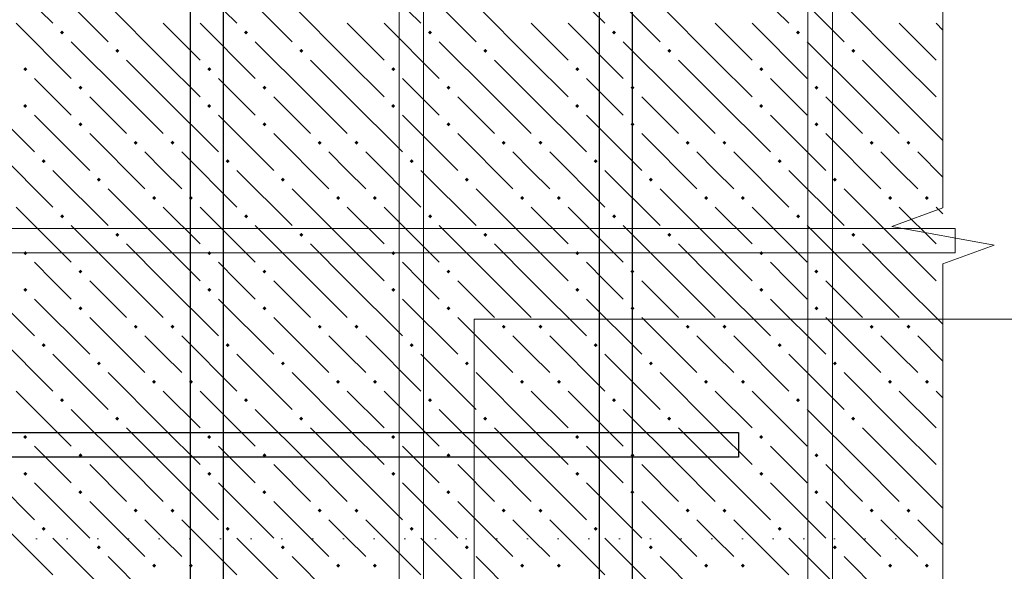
# Model space of a CAD drawing. Header units: millimetres. Extents: x 0 to 42000, y 0 to 29700.
# Tile 33 of 64: x 19511 to 22722, y 18035 to 19835. Entities that reach past the tile are written whole.
import ezdxf

# ---------------------------------------------------------------- set-up
doc = ezdxf.new("R2010")
doc.units = ezdxf.units.MM
doc.linetypes.add('______9', pattern=[100, 0, -100])
for name, color, linetype, lineweight in [('Standard', 7, 'Continuous', 25), ('ДОП Верх по У', 7, 'Continuous', 18), ('ЖБ Перекрытие верхний уровень', 7, 'Continuous', 18), ('Ребро вкладыша арматура S1', 7, 'Continuous', 25), ('Фоновоя арматура Х1', 7, 'Continuous', 25)]:
    doc.layers.add(name, color=color, linetype=linetype, lineweight=lineweight)

msp = doc.modelspace()

# ---------------------------------------------------------------- hatches: boundary and pattern name
at = {"layer": 'ЖБ Перекрытие верхний уровень', "linetype": 'Continuous', "lineweight": 18, "transparency": 33554687}
for points in [[(19642.8, 19793.5), (19649.3, 19800), (19655.8, 19793.5), (19649.3, 19787)], [(20242.8, 19793.5), (20249.3, 19800), (20255.8, 19793.5), (20249.3, 19787)], [(20842.8, 19793.5), (20849.3, 19800), (20855.8, 19793.5), (20849.3, 19787)], [(21442.8, 19793.5), (21449.3, 19800), (21455.8, 19793.5), (21449.3, 19787)], [(22042.8, 19793.5), (22049.3, 19800), (22055.8, 19793.5), (22049.3, 19787)], [(19822.8, 19733.5), (19829.3, 19740), (19835.8, 19733.5), (19829.3, 19727)], [(20422.8, 19733.5), (20429.3, 19740), (20435.8, 19733.5), (20429.3, 19727)], [(21022.8, 19733.5), (21029.3, 19740), (21035.8, 19733.5), (21029.3, 19727)], [(21622.8, 19733.5), (21629.3, 19740), (21635.8, 19733.5), (21629.3, 19727)], [(22222.8, 19733.5), (22229.3, 19740), (22235.8, 19733.5), (22229.3, 19727)], [(19522.8, 19673.5), (19529.3, 19680), (19535.8, 19673.5), (19529.3, 19667)], [(20122.8, 19673.5), (20129.3, 19680), (20135.8, 19673.5), (20129.3, 19667)], [(20722.8, 19673.5), (20729.3, 19680), (20735.8, 19673.5), (20729.3, 19667)], [(21322.8, 19673.5), (21329.3, 19680), (21335.8, 19673.5), (21329.3, 19667)], [(21922.8, 19673.5), (21929.3, 19680), (21935.8, 19673.5), (21929.3, 19667)], [(19702.8, 19613.5), (19709.3, 19620), (19715.8, 19613.5), (19709.3, 19607)], [(20302.8, 19613.5), (20309.3, 19620), (20315.8, 19613.5), (20309.3, 19607)], [(20902.8, 19613.5), (20909.3, 19620), (20915.8, 19613.5), (20909.3, 19607)], [(21502.8, 19613.5), (21509.3, 19620), (21515.8, 19613.5), (21509.3, 19607)], [(22102.8, 19613.5), (22109.3, 19620), (22115.8, 19613.5), (22109.3, 19607)], [(19522.8, 19553.5), (19529.3, 19560), (19535.8, 19553.5), (19529.3, 19547)], [(20122.8, 19553.5), (20129.3, 19560), (20135.8, 19553.5), (20129.3, 19547)], [(20722.8, 19553.5), (20729.3, 19560), (20735.8, 19553.5), (20729.3, 19547)], [(21322.8, 19553.5), (21329.3, 19560), (21335.8, 19553.5), (21329.3, 19547)], [(21922.8, 19553.5), (21929.3, 19560), (21935.8, 19553.5), (21929.3, 19547)], [(19702.8, 19493.5), (19709.3, 19500), (19715.8, 19493.5), (19709.3, 19487)], [(20302.8, 19493.5), (20309.3, 19500), (20315.8, 19493.5), (20309.3, 19487)], [(20902.8, 19493.5), (20909.3, 19500), (20915.8, 19493.5), (20909.3, 19487)], [(21502.8, 19493.5), (21509.3, 19500), (21515.8, 19493.5), (21509.3, 19487)], [(22102.8, 19493.5), (22109.3, 19500), (22115.8, 19493.5), (22109.3, 19487)], [(19882.8, 19433.5), (19889.3, 19440), (19895.8, 19433.5), (19889.3, 19427)], [(20002.8, 19433.5), (20009.3, 19440), (20015.8, 19433.5), (20009.3, 19427)], [(20482.8, 19433.5), (20489.3, 19440), (20495.8, 19433.5), (20489.3, 19427)], [(20602.8, 19433.5), (20609.3, 19440), (20615.8, 19433.5), (20609.3, 19427)], [(21082.8, 19433.5), (21089.3, 19440), (21095.8, 19433.5), (21089.3, 19427)], [(21202.8, 19433.5), (21209.3, 19440), (21215.8, 19433.5), (21209.3, 19427)], [(21682.8, 19433.5), (21689.3, 19440), (21695.8, 19433.5), (21689.3, 19427)], [(21802.8, 19433.5), (21809.3, 19440), (21815.8, 19433.5), (21809.3, 19427)], [(22282.8, 19433.5), (22289.3, 19440), (22295.8, 19433.5), (22289.3, 19427)], [(22402.8, 19433.5), (22409.3, 19440), (22415.8, 19433.5), (22409.3, 19427)], [(19582.8, 19373.5), (19589.3, 19380), (19595.8, 19373.5), (19589.3, 19367)], [(20182.8, 19373.5), (20189.3, 19380), (20195.8, 19373.5), (20189.3, 19367)], [(20782.8, 19373.5), (20789.3, 19380), (20795.8, 19373.5), (20789.3, 19367)], [(21382.8, 19373.5), (21389.3, 19380), (21395.8, 19373.5), (21389.3, 19367)], [(21982.8, 19373.5), (21989.3, 19380), (21995.8, 19373.5), (21989.3, 19367)], [(19762.8, 19313.5), (19769.3, 19320), (19775.8, 19313.5), (19769.3, 19307)], [(20362.8, 19313.5), (20369.3, 19320), (20375.8, 19313.5), (20369.3, 19307)], [(20962.8, 19313.5), (20969.3, 19320), (20975.8, 19313.5), (20969.3, 19307)], [(21562.8, 19313.5), (21569.3, 19320), (21575.8, 19313.5), (21569.3, 19307)], [(22162.8, 19313.5), (22169.3, 19320), (22175.8, 19313.5), (22169.3, 19307)], [(19942.8, 19253.5), (19949.3, 19260), (19955.8, 19253.5), (19949.3, 19247)], [(20062.8, 19253.5), (20069.3, 19260), (20075.8, 19253.5), (20069.3, 19247)], [(20542.8, 19253.5), (20549.3, 19260), (20555.8, 19253.5), (20549.3, 19247)], [(20662.8, 19253.5), (20669.3, 19260), (20675.8, 19253.5), (20669.3, 19247)], [(21142.8, 19253.5), (21149.3, 19260), (21155.8, 19253.5), (21149.3, 19247)], [(21262.8, 19253.5), (21269.3, 19260), (21275.8, 19253.5), (21269.3, 19247)], [(21742.8, 19253.5), (21749.3, 19260), (21755.8, 19253.5), (21749.3, 19247)], [(21862.8, 19253.5), (21869.3, 19260), (21875.8, 19253.5), (21869.3, 19247)], [(22342.8, 19253.5), (22349.3, 19260), (22355.8, 19253.5), (22349.3, 19247)], [(22462.8, 19253.5), (22469.3, 19260), (22475.8, 19253.5), (22469.3, 19247)], [(19642.8, 19193.5), (19649.3, 19200), (19655.8, 19193.5), (19649.3, 19187)], [(20242.8, 19193.5), (20249.3, 19200), (20255.8, 19193.5), (20249.3, 19187)], [(20842.8, 19193.5), (20849.3, 19200), (20855.8, 19193.5), (20849.3, 19187)], [(21442.8, 19193.5), (21449.3, 19200), (21455.8, 19193.5), (21449.3, 19187)], [(22042.8, 19193.5), (22049.3, 19200), (22055.8, 19193.5), (22049.3, 19187)], [(19822.8, 19133.5), (19829.3, 19140), (19835.8, 19133.5), (19829.3, 19127)], [(20422.8, 19133.5), (20429.3, 19140), (20435.8, 19133.5), (20429.3, 19127)], [(21022.8, 19133.5), (21029.3, 19140), (21035.8, 19133.5), (21029.3, 19127)], [(21622.8, 19133.5), (21629.3, 19140), (21635.8, 19133.5), (21629.3, 19127)], [(22222.8, 19133.5), (22229.3, 19140), (22235.8, 19133.5), (22229.3, 19127)], [(19522.8, 19073.5), (19529.3, 19080), (19535.8, 19073.5), (19529.3, 19067)], [(20122.8, 19073.5), (20129.3, 19080), (20135.8, 19073.5), (20129.3, 19067)], [(20722.8, 19073.5), (20729.3, 19080), (20735.8, 19073.5), (20729.3, 19067)], [(21322.8, 19073.5), (21329.3, 19080), (21335.8, 19073.5), (21329.3, 19067)], [(21922.8, 19073.5), (21929.3, 19080), (21935.8, 19073.5), (21929.3, 19067)], [(19702.8, 19013.5), (19709.3, 19020), (19715.8, 19013.5), (19709.3, 19007)], [(20302.8, 19013.5), (20309.3, 19020), (20315.8, 19013.5), (20309.3, 19007)], [(20902.8, 19013.5), (20909.3, 19020), (20915.8, 19013.5), (20909.3, 19007)], [(21502.8, 19013.5), (21509.3, 19020), (21515.8, 19013.5), (21509.3, 19007)], [(22102.8, 19013.5), (22109.3, 19020), (22115.8, 19013.5), (22109.3, 19007)], [(19522.8, 18953.5), (19529.3, 18960), (19535.8, 18953.5), (19529.3, 18947)], [(20122.8, 18953.5), (20129.3, 18960), (20135.8, 18953.5), (20129.3, 18947)], [(20722.8, 18953.5), (20729.3, 18960), (20735.8, 18953.5), (20729.3, 18947)], [(21322.8, 18953.5), (21329.3, 18960), (21335.8, 18953.5), (21329.3, 18947)], [(21922.8, 18953.5), (21929.3, 18960), (21935.8, 18953.5), (21929.3, 18947)], [(19702.8, 18893.5), (19709.3, 18900), (19715.8, 18893.5), (19709.3, 18887)], [(20302.8, 18893.5), (20309.3, 18900), (20315.8, 18893.5), (20309.3, 18887)], [(20902.8, 18893.5), (20909.3, 18900), (20915.8, 18893.5), (20909.3, 18887)], [(21502.8, 18893.5), (21509.3, 18900), (21515.8, 18893.5), (21509.3, 18887)], [(22102.8, 18893.5), (22109.3, 18900), (22115.8, 18893.5), (22109.3, 18887)], [(19882.8, 18833.5), (19889.3, 18840), (19895.8, 18833.5), (19889.3, 18827)], [(20002.8, 18833.5), (20009.3, 18840), (20015.8, 18833.5), (20009.3, 18827)], [(20482.8, 18833.5), (20489.3, 18840), (20495.8, 18833.5), (20489.3, 18827)], [(20602.8, 18833.5), (20609.3, 18840), (20615.8, 18833.5), (20609.3, 18827)], [(21082.8, 18833.5), (21089.3, 18840), (21095.8, 18833.5), (21089.3, 18827)], [(21202.8, 18833.5), (21209.3, 18840), (21215.8, 18833.5), (21209.3, 18827)], [(21682.8, 18833.5), (21689.3, 18840), (21695.8, 18833.5), (21689.3, 18827)], [(21802.8, 18833.5), (21809.3, 18840), (21815.8, 18833.5), (21809.3, 18827)], [(22282.8, 18833.5), (22289.3, 18840), (22295.8, 18833.5), (22289.3, 18827)], [(22402.8, 18833.5), (22409.3, 18840), (22415.8, 18833.5), (22409.3, 18827)], [(19582.8, 18773.5), (19589.3, 18780), (19595.8, 18773.5), (19589.3, 18767)], [(20182.8, 18773.5), (20189.3, 18780), (20195.8, 18773.5), (20189.3, 18767)], [(20782.8, 18773.5), (20789.3, 18780), (20795.8, 18773.5), (20789.3, 18767)], [(21382.8, 18773.5), (21389.3, 18780), (21395.8, 18773.5), (21389.3, 18767)], [(21982.8, 18773.5), (21989.3, 18780), (21995.8, 18773.5), (21989.3, 18767)], [(19762.8, 18713.5), (19769.3, 18720), (19775.8, 18713.5), (19769.3, 18707)], [(20362.8, 18713.5), (20369.3, 18720), (20375.8, 18713.5), (20369.3, 18707)], [(20962.8, 18713.5), (20969.3, 18720), (20975.8, 18713.5), (20969.3, 18707)], [(21562.8, 18713.5), (21569.3, 18720), (21575.8, 18713.5), (21569.3, 18707)], [(22162.8, 18713.5), (22169.3, 18720), (22175.8, 18713.5), (22169.3, 18707)], [(19942.8, 18653.5), (19949.3, 18660), (19955.8, 18653.5), (19949.3, 18647)], [(20062.8, 18653.5), (20069.3, 18660), (20075.8, 18653.5), (20069.3, 18647)], [(20542.8, 18653.5), (20549.3, 18660), (20555.8, 18653.5), (20549.3, 18647)], [(20662.8, 18653.5), (20669.3, 18660), (20675.8, 18653.5), (20669.3, 18647)], [(21142.8, 18653.5), (21149.3, 18660), (21155.8, 18653.5), (21149.3, 18647)], [(21262.8, 18653.5), (21269.3, 18660), (21275.8, 18653.5), (21269.3, 18647)], [(21742.8, 18653.5), (21749.3, 18660), (21755.8, 18653.5), (21749.3, 18647)], [(21862.8, 18653.5), (21869.3, 18660), (21875.8, 18653.5), (21869.3, 18647)], [(22342.8, 18653.5), (22349.3, 18660), (22355.8, 18653.5), (22349.3, 18647)], [(22462.8, 18653.5), (22469.3, 18660), (22475.8, 18653.5), (22469.3, 18647)], [(19642.8, 18593.5), (19649.3, 18600), (19655.8, 18593.5), (19649.3, 18587)], [(20242.8, 18593.5), (20249.3, 18600), (20255.8, 18593.5), (20249.3, 18587)], [(20842.8, 18593.5), (20849.3, 18600), (20855.8, 18593.5), (20849.3, 18587)], [(21442.8, 18593.5), (21449.3, 18600), (21455.8, 18593.5), (21449.3, 18587)], [(22042.8, 18593.5), (22049.3, 18600), (22055.8, 18593.5), (22049.3, 18587)], [(19822.8, 18533.5), (19829.3, 18540), (19835.8, 18533.5), (19829.3, 18527)], [(20422.8, 18533.5), (20429.3, 18540), (20435.8, 18533.5), (20429.3, 18527)], [(21022.8, 18533.5), (21029.3, 18540), (21035.8, 18533.5), (21029.3, 18527)], [(21622.8, 18533.5), (21629.3, 18540), (21635.8, 18533.5), (21629.3, 18527)], [(22222.8, 18533.5), (22229.3, 18540), (22235.8, 18533.5), (22229.3, 18527)], [(19522.8, 18473.5), (19529.3, 18480), (19535.8, 18473.5), (19529.3, 18467)], [(20122.8, 18473.5), (20129.3, 18480), (20135.8, 18473.5), (20129.3, 18467)], [(20722.8, 18473.5), (20729.3, 18480), (20735.8, 18473.5), (20729.3, 18467)], [(21322.8, 18473.5), (21329.3, 18480), (21335.8, 18473.5), (21329.3, 18467)], [(21922.8, 18473.5), (21929.3, 18480), (21935.8, 18473.5), (21929.3, 18467)], [(19702.8, 18413.5), (19709.3, 18420), (19715.8, 18413.5), (19709.3, 18407)], [(20302.8, 18413.5), (20309.3, 18420), (20315.8, 18413.5), (20309.3, 18407)], [(20902.8, 18413.5), (20909.3, 18420), (20915.8, 18413.5), (20909.3, 18407)], [(21502.8, 18413.5), (21509.3, 18420), (21515.8, 18413.5), (21509.3, 18407)], [(22102.8, 18413.5), (22109.3, 18420), (22115.8, 18413.5), (22109.3, 18407)], [(19522.8, 18353.5), (19529.3, 18360), (19535.8, 18353.5), (19529.3, 18347)], [(20122.8, 18353.5), (20129.3, 18360), (20135.8, 18353.5), (20129.3, 18347)], [(20722.8, 18353.5), (20729.3, 18360), (20735.8, 18353.5), (20729.3, 18347)], [(21322.8, 18353.5), (21329.3, 18360), (21335.8, 18353.5), (21329.3, 18347)], [(21922.8, 18353.5), (21929.3, 18360), (21935.8, 18353.5), (21929.3, 18347)], [(19702.8, 18293.5), (19709.3, 18300), (19715.8, 18293.5), (19709.3, 18287)], [(20302.8, 18293.5), (20309.3, 18300), (20315.8, 18293.5), (20309.3, 18287)], [(20902.8, 18293.5), (20909.3, 18300), (20915.8, 18293.5), (20909.3, 18287)], [(21502.8, 18293.5), (21509.3, 18300), (21515.8, 18293.5), (21509.3, 18287)], [(22102.8, 18293.5), (22109.3, 18300), (22115.8, 18293.5), (22109.3, 18287)], [(19882.8, 18233.5), (19889.3, 18240), (19895.8, 18233.5), (19889.3, 18227)], [(20002.8, 18233.5), (20009.3, 18240), (20015.8, 18233.5), (20009.3, 18227)], [(20482.8, 18233.5), (20489.3, 18240), (20495.8, 18233.5), (20489.3, 18227)], [(20602.8, 18233.5), (20609.3, 18240), (20615.8, 18233.5), (20609.3, 18227)], [(21082.8, 18233.5), (21089.3, 18240), (21095.8, 18233.5), (21089.3, 18227)], [(21202.8, 18233.5), (21209.3, 18240), (21215.8, 18233.5), (21209.3, 18227)], [(21682.8, 18233.5), (21689.3, 18240), (21695.8, 18233.5), (21689.3, 18227)], [(21802.8, 18233.5), (21809.3, 18240), (21815.8, 18233.5), (21809.3, 18227)], [(22282.8, 18233.5), (22289.3, 18240), (22295.8, 18233.5), (22289.3, 18227)], [(22402.8, 18233.5), (22409.3, 18240), (22415.8, 18233.5), (22409.3, 18227)], [(19582.8, 18173.5), (19589.3, 18180), (19595.8, 18173.5), (19589.3, 18167)], [(20182.8, 18173.5), (20189.3, 18180), (20195.8, 18173.5), (20189.3, 18167)], [(20782.8, 18173.5), (20789.3, 18180), (20795.8, 18173.5), (20789.3, 18167)], [(21382.8, 18173.5), (21389.3, 18180), (21395.8, 18173.5), (21389.3, 18167)], [(21982.8, 18173.5), (21989.3, 18180), (21995.8, 18173.5), (21989.3, 18167)], [(19762.8, 18113.5), (19769.3, 18120), (19775.8, 18113.5), (19769.3, 18107)], [(20362.8, 18113.5), (20369.3, 18120), (20375.8, 18113.5), (20369.3, 18107)], [(20962.8, 18113.5), (20969.3, 18120), (20975.8, 18113.5), (20969.3, 18107)], [(21562.8, 18113.5), (21569.3, 18120), (21575.8, 18113.5), (21569.3, 18107)], [(22162.8, 18113.5), (22169.3, 18120), (22175.8, 18113.5), (22169.3, 18107)], [(19942.8, 18053.5), (19949.3, 18060), (19955.8, 18053.5), (19949.3, 18047)], [(20062.8, 18053.5), (20069.3, 18060), (20075.8, 18053.5), (20069.3, 18047)], [(20542.8, 18053.5), (20549.3, 18060), (20555.8, 18053.5), (20549.3, 18047)], [(20662.8, 18053.5), (20669.3, 18060), (20675.8, 18053.5), (20669.3, 18047)], [(21142.8, 18053.5), (21149.3, 18060), (21155.8, 18053.5), (21149.3, 18047)], [(21262.8, 18053.5), (21269.3, 18060), (21275.8, 18053.5), (21269.3, 18047)], [(21742.8, 18053.5), (21749.3, 18060), (21755.8, 18053.5), (21749.3, 18047)], [(21862.8, 18053.5), (21869.3, 18060), (21875.8, 18053.5), (21869.3, 18047)], [(22342.8, 18053.5), (22349.3, 18060), (22355.8, 18053.5), (22349.3, 18047)], [(22462.8, 18053.5), (22469.3, 18060), (22475.8, 18053.5), (22469.3, 18047)]]:
    msp.add_hatch(color=7, dxfattribs=at).paths.add_polyline_path(points, flags=16)

# ---------------------------------------------------------------- linework, layer by layer
at = {"layer": 'Standard', "color": 7, "linetype": 'Continuous', "lineweight": 13, "transparency": 33554687}
for p, q in [((22521.6, 20653.4), (22521.6, 19221.4)), ((22521.6, 19221.4), (22354.9, 19160.5)), ((22354.9, 19160.5), (22688.2, 19099.6)), ((22688.2, 19099.6), (22521.6, 19038.6)), ((22521.6, 19038.6), (22521.6, 17606.7))]:
    msp.add_line(p, q, dxfattribs=at)
at = {"layer": 'Standard', "color": 7, "linetype": '______9', "lineweight": 13, "transparency": 33554687}
msp.add_line((22368.4, 18141), (9029.5, 18141), dxfattribs=at)
at = {"layer": 'Standard', "color": 254, "linetype": 'Continuous', "lineweight": 18, "true_color": 0xc4c4ff, "transparency": 33554687}
msp.add_lwpolyline([(20993.5, 16191.3), (39432.5, 16191.3), (39432.5, 18858), (20993.5, 18858), (20993.5, 16191.3)], dxfattribs=at)
at = {"layer": 'ДОП Верх по У', "color": 7, "linetype": 'Continuous', "lineweight": 25, "transparency": 33554687}
for points in [[(20174.9, 23381), (20174.9, 11460.1), (20068.2, 11460.1), (20068.2, 23381), (20174.9, 23381)], [(21508.2, 23381), (21508.2, 11460.1), (21401.6, 11460.1), (21401.6, 23381), (21508.2, 23381)]]:
    msp.add_lwpolyline(points, dxfattribs=at)
at = {"layer": 'ЖБ Перекрытие верхний уровень', "color": 9, "linetype": 'Continuous', "lineweight": 18, "true_color": 0xc7c7c7, "transparency": 33554687}
for p, q in [((19439.3, 20003.5), (19619.3, 19823.5)), ((20039.3, 20003.5), (20219.3, 19823.5)), ((20639.3, 20003.5), (20819.3, 19823.5)), ((21239.3, 20003.5), (21419.3, 19823.5)), ((21839.3, 20003.5), (22019.3, 19823.5)), ((19619.3, 19943.5), (19799.3, 19763.5)), ((20219.3, 19943.5), (20399.3, 19763.5)), ((20819.3, 19943.5), (20999.3, 19763.5)), ((21419.3, 19943.5), (21599.3, 19763.5)), ((22019.3, 19943.5), (22199.3, 19763.5)), ((19979.3, 19703.5), (19799.3, 19883.5)), ((20579.3, 19703.5), (20399.3, 19883.5)), ((21179.3, 19703.5), (20999.3, 19883.5)), ((21779.3, 19703.5), (21599.3, 19883.5)), ((22379.3, 19703.5), (22199.3, 19883.5)), ((19499.3, 19823.5), (19679.3, 19643.5)), ((19979.3, 19823.5), (20099.3, 19703.5)), ((20099.3, 19823.5), (20279.3, 19643.5)), ((20579.3, 19823.5), (20699.3, 19703.5)), ((20699.3, 19823.5), (20879.3, 19643.5)), ((21179.3, 19823.5), (21299.3, 19703.5)), ((21299.3, 19823.5), (21479.3, 19643.5)), ((21779.3, 19823.5), (21899.3, 19703.5)), ((21899.3, 19823.5), (22079.3, 19643.5)), ((22379.3, 19823.5), (22499.3, 19703.5)), ((22499.3, 19823.5), (22521.6, 19801.2)), ((19859.3, 19583.5), (19679.3, 19763.5)), ((20459.3, 19583.5), (20279.3, 19763.5)), ((21059.3, 19583.5), (20879.3, 19763.5)), ((21659.3, 19583.5), (21479.3, 19763.5)), ((22259.3, 19583.5), (22079.3, 19763.5)), ((19859.3, 19703.5), (19979.3, 19583.5)), ((19979.3, 19703.5), (20099.3, 19583.5)), ((20459.3, 19703.5), (20579.3, 19583.5)), ((20579.3, 19703.5), (20699.3, 19583.5)), ((21059.3, 19703.5), (21179.3, 19583.5)), ((21179.3, 19703.5), (21299.3, 19583.5)), ((21659.3, 19703.5), (21779.3, 19583.5)), ((21779.3, 19703.5), (21899.3, 19583.5)), ((22259.3, 19703.5), (22379.3, 19583.5)), ((22379.3, 19703.5), (22499.3, 19583.5)), ((19619.3, 19583.5), (19559.3, 19643.5)), ((20219.3, 19583.5), (20159.3, 19643.5)), ((20819.3, 19583.5), (20759.3, 19643.5)), ((21419.3, 19583.5), (21359.3, 19643.5)), ((22019.3, 19583.5), (21959.3, 19643.5)), ((19379.3, 19583.5), (19559.3, 19403.5)), ((19679.3, 19523.5), (19619.3, 19583.5)), ((19739.3, 19583.5), (19859.3, 19463.5)), ((19859.3, 19583.5), (19979.3, 19463.5)), ((19979.3, 19583.5), (20159.3, 19403.5)), ((20279.3, 19523.5), (20219.3, 19583.5)), ((20339.3, 19583.5), (20459.3, 19463.5)), ((20459.3, 19583.5), (20579.3, 19463.5)), ((20579.3, 19583.5), (20759.3, 19403.5)), ((20879.3, 19523.5), (20819.3, 19583.5)), ((20939.3, 19583.5), (21059.3, 19463.5)), ((21059.3, 19583.5), (21179.3, 19463.5)), ((21179.3, 19583.5), (21359.3, 19403.5)), ((21479.3, 19523.5), (21419.3, 19583.5)), ((21539.3, 19583.5), (21659.3, 19463.5)), ((21659.3, 19583.5), (21779.3, 19463.5)), ((21779.3, 19583.5), (21959.3, 19403.5)), ((22079.3, 19523.5), (22019.3, 19583.5)), ((22139.3, 19583.5), (22259.3, 19463.5)), ((22259.3, 19583.5), (22379.3, 19463.5)), ((22379.3, 19583.5), (22521.6, 19441.2)), ((19559.3, 19523.5), (19739.3, 19343.5)), ((20159.3, 19523.5), (20339.3, 19343.5)), ((20759.3, 19523.5), (20939.3, 19343.5)), ((21359.3, 19523.5), (21539.3, 19343.5)), ((21959.3, 19523.5), (22139.3, 19343.5)), ((19739.3, 19463.5), (19919.3, 19283.5)), ((20339.3, 19463.5), (20519.3, 19283.5)), ((20939.3, 19463.5), (21119.3, 19283.5)), ((21539.3, 19463.5), (21719.3, 19283.5)), ((22139.3, 19463.5), (22319.3, 19283.5)), ((19439.3, 19403.5), (19619.3, 19223.5)), ((19979.3, 19343.5), (19919.3, 19403.5)), ((20039.3, 19403.5), (20219.3, 19223.5)), ((20579.3, 19343.5), (20519.3, 19403.5)), ((20639.3, 19403.5), (20819.3, 19223.5)), ((21179.3, 19343.5), (21119.3, 19403.5)), ((21239.3, 19403.5), (21419.3, 19223.5)), ((21779.3, 19343.5), (21719.3, 19403.5)), ((21839.3, 19403.5), (22019.3, 19223.5)), ((22379.3, 19343.5), (22319.3, 19403.5)), ((22439.3, 19403.5), (22521.6, 19321.2)), ((19619.3, 19343.5), (19799.3, 19163.5)), ((20039.3, 19283.5), (19979.3, 19343.5)), ((20219.3, 19343.5), (20399.3, 19163.5)), ((20639.3, 19283.5), (20579.3, 19343.5)), ((20819.3, 19343.5), (20999.3, 19163.5)), ((21239.3, 19283.5), (21179.3, 19343.5)), ((21419.3, 19343.5), (21599.3, 19163.5)), ((21839.3, 19283.5), (21779.3, 19343.5)), ((22019.3, 19343.5), (22199.3, 19163.5)), ((22439.3, 19283.5), (22379.3, 19343.5)), ((19979.3, 19103.5), (19799.3, 19283.5)), ((20579.3, 19103.5), (20399.3, 19283.5)), ((21179.3, 19103.5), (20999.3, 19283.5)), ((21779.3, 19103.5), (21599.3, 19283.5)), ((22379.3, 19103.5), (22199.3, 19283.5)), ((19499.3, 19223.5), (19679.3, 19043.5)), ((19979.3, 19223.5), (20099.3, 19103.5)), ((20099.3, 19223.5), (20279.3, 19043.5)), ((20579.3, 19223.5), (20699.3, 19103.5)), ((20699.3, 19223.5), (20879.3, 19043.5)), ((21179.3, 19223.5), (21299.3, 19103.5)), ((21299.3, 19223.5), (21479.3, 19043.5)), ((21779.3, 19223.5), (21899.3, 19103.5)), ((21899.3, 19223.5), (22079.3, 19043.5)), ((22379.3, 19223.5), (22499.3, 19103.5)), ((22499.3, 19223.5), (22521.6, 19201.2)), ((19859.3, 18983.5), (19679.3, 19163.5)), ((20459.3, 18983.5), (20279.3, 19163.5)), ((21059.3, 18983.5), (20879.3, 19163.5)), ((21659.3, 18983.5), (21479.3, 19163.5)), ((22259.3, 18983.5), (22079.3, 19163.5)), ((19859.3, 19103.5), (19979.3, 18983.5)), ((19979.3, 19103.5), (20099.3, 18983.5)), ((20459.3, 19103.5), (20579.3, 18983.5)), ((20579.3, 19103.5), (20699.3, 18983.5)), ((21059.3, 19103.5), (21179.3, 18983.5)), ((21179.3, 19103.5), (21299.3, 18983.5)), ((21659.3, 19103.5), (21779.3, 18983.5)), ((21779.3, 19103.5), (21899.3, 18983.5)), ((22259.3, 19103.5), (22379.3, 18983.5)), ((22379.3, 19103.5), (22499.3, 18983.5)), ((19619.3, 18983.5), (19559.3, 19043.5)), ((20219.3, 18983.5), (20159.3, 19043.5)), ((20819.3, 18983.5), (20759.3, 19043.5)), ((21419.3, 18983.5), (21359.3, 19043.5)), ((22019.3, 18983.5), (21959.3, 19043.5)), ((19379.3, 18983.5), (19559.3, 18803.5)), ((19679.3, 18923.5), (19619.3, 18983.5)), ((19739.3, 18983.5), (19859.3, 18863.5)), ((19859.3, 18983.5), (19979.3, 18863.5)), ((19979.3, 18983.5), (20159.3, 18803.5)), ((20279.3, 18923.5), (20219.3, 18983.5)), ((20339.3, 18983.5), (20459.3, 18863.5)), ((20459.3, 18983.5), (20579.3, 18863.5)), ((20579.3, 18983.5), (20759.3, 18803.5)), ((20879.3, 18923.5), (20819.3, 18983.5)), ((20939.3, 18983.5), (21059.3, 18863.5)), ((21059.3, 18983.5), (21179.3, 18863.5)), ((21179.3, 18983.5), (21359.3, 18803.5)), ((21479.3, 18923.5), (21419.3, 18983.5)), ((21539.3, 18983.5), (21659.3, 18863.5)), ((21659.3, 18983.5), (21779.3, 18863.5)), ((21779.3, 18983.5), (21959.3, 18803.5)), ((22079.3, 18923.5), (22019.3, 18983.5)), ((22139.3, 18983.5), (22259.3, 18863.5)), ((22259.3, 18983.5), (22379.3, 18863.5)), ((22379.3, 18983.5), (22521.6, 18841.2)), ((19559.3, 18923.5), (19739.3, 18743.5)), ((20159.3, 18923.5), (20339.3, 18743.5)), ((20759.3, 18923.5), (20939.3, 18743.5)), ((21359.3, 18923.5), (21539.3, 18743.5)), ((21959.3, 18923.5), (22139.3, 18743.5)), ((19739.3, 18863.5), (19919.3, 18683.5)), ((20339.3, 18863.5), (20519.3, 18683.5)), ((20939.3, 18863.5), (21119.3, 18683.5)), ((21539.3, 18863.5), (21719.3, 18683.5)), ((22139.3, 18863.5), (22319.3, 18683.5)), ((19439.3, 18803.5), (19619.3, 18623.5)), ((19979.3, 18743.5), (19919.3, 18803.5)), ((20039.3, 18803.5), (20219.3, 18623.5)), ((20579.3, 18743.5), (20519.3, 18803.5)), ((20639.3, 18803.5), (20819.3, 18623.5)), ((21179.3, 18743.5), (21119.3, 18803.5)), ((21239.3, 18803.5), (21419.3, 18623.5)), ((21779.3, 18743.5), (21719.3, 18803.5)), ((21839.3, 18803.5), (22019.3, 18623.5)), ((22379.3, 18743.5), (22319.3, 18803.5)), ((22439.3, 18803.5), (22521.6, 18721.2)), ((19619.3, 18743.5), (19799.3, 18563.5)), ((20039.3, 18683.5), (19979.3, 18743.5)), ((20219.3, 18743.5), (20399.3, 18563.5)), ((20639.3, 18683.5), (20579.3, 18743.5)), ((20819.3, 18743.5), (20999.3, 18563.5)), ((21239.3, 18683.5), (21179.3, 18743.5)), ((21419.3, 18743.5), (21599.3, 18563.5)), ((21839.3, 18683.5), (21779.3, 18743.5)), ((22019.3, 18743.5), (22199.3, 18563.5)), ((22439.3, 18683.5), (22379.3, 18743.5)), ((19979.3, 18503.5), (19799.3, 18683.5)), ((20579.3, 18503.5), (20399.3, 18683.5)), ((21179.3, 18503.5), (20999.3, 18683.5)), ((21779.3, 18503.5), (21599.3, 18683.5)), ((22379.3, 18503.5), (22199.3, 18683.5)), ((19499.3, 18623.5), (19679.3, 18443.5)), ((19979.3, 18623.5), (20099.3, 18503.5)), ((20099.3, 18623.5), (20279.3, 18443.5)), ((20579.3, 18623.5), (20699.3, 18503.5)), ((20699.3, 18623.5), (20879.3, 18443.5)), ((21179.3, 18623.5), (21299.3, 18503.5)), ((21299.3, 18623.5), (21479.3, 18443.5)), ((21779.3, 18623.5), (21899.3, 18503.5)), ((21899.3, 18623.5), (22079.3, 18443.5)), ((22379.3, 18623.5), (22499.3, 18503.5)), ((22499.3, 18623.5), (22521.6, 18601.2)), ((19859.3, 18383.5), (19679.3, 18563.5)), ((20459.3, 18383.5), (20279.3, 18563.5)), ((21059.3, 18383.5), (20879.3, 18563.5)), ((21659.3, 18383.5), (21479.3, 18563.5)), ((22259.3, 18383.5), (22079.3, 18563.5)), ((19859.3, 18503.5), (19979.3, 18383.5)), ((19979.3, 18503.5), (20099.3, 18383.5)), ((20459.3, 18503.5), (20579.3, 18383.5)), ((20579.3, 18503.5), (20699.3, 18383.5)), ((21059.3, 18503.5), (21179.3, 18383.5)), ((21179.3, 18503.5), (21299.3, 18383.5)), ((21659.3, 18503.5), (21779.3, 18383.5)), ((21779.3, 18503.5), (21899.3, 18383.5)), ((22259.3, 18503.5), (22379.3, 18383.5)), ((22379.3, 18503.5), (22499.3, 18383.5)), ((19619.3, 18383.5), (19559.3, 18443.5)), ((20219.3, 18383.5), (20159.3, 18443.5)), ((20819.3, 18383.5), (20759.3, 18443.5)), ((21419.3, 18383.5), (21359.3, 18443.5)), ((22019.3, 18383.5), (21959.3, 18443.5)), ((19379.3, 18383.5), (19559.3, 18203.5)), ((19679.3, 18323.5), (19619.3, 18383.5)), ((19739.3, 18383.5), (19859.3, 18263.5)), ((19859.3, 18383.5), (19979.3, 18263.5)), ((19979.3, 18383.5), (20159.3, 18203.5)), ((20279.3, 18323.5), (20219.3, 18383.5)), ((20339.3, 18383.5), (20459.3, 18263.5)), ((20459.3, 18383.5), (20579.3, 18263.5)), ((20579.3, 18383.5), (20759.3, 18203.5)), ((20879.3, 18323.5), (20819.3, 18383.5)), ((20939.3, 18383.5), (21059.3, 18263.5)), ((21059.3, 18383.5), (21179.3, 18263.5)), ((21179.3, 18383.5), (21359.3, 18203.5)), ((21479.3, 18323.5), (21419.3, 18383.5)), ((21539.3, 18383.5), (21659.3, 18263.5)), ((21659.3, 18383.5), (21779.3, 18263.5)), ((21779.3, 18383.5), (21959.3, 18203.5)), ((22079.3, 18323.5), (22019.3, 18383.5)), ((22139.3, 18383.5), (22259.3, 18263.5)), ((22259.3, 18383.5), (22379.3, 18263.5)), ((22379.3, 18383.5), (22521.6, 18241.2)), ((19559.3, 18323.5), (19739.3, 18143.5)), ((20159.3, 18323.5), (20339.3, 18143.5)), ((20759.3, 18323.5), (20939.3, 18143.5)), ((21359.3, 18323.5), (21539.3, 18143.5)), ((21959.3, 18323.5), (22139.3, 18143.5)), ((19739.3, 18263.5), (19919.3, 18083.5)), ((20339.3, 18263.5), (20519.3, 18083.5)), ((20939.3, 18263.5), (21119.3, 18083.5)), ((21539.3, 18263.5), (21719.3, 18083.5)), ((22139.3, 18263.5), (22319.3, 18083.5)), ((19439.3, 18203.5), (19619.3, 18023.5)), ((19979.3, 18143.5), (19919.3, 18203.5)), ((20039.3, 18203.5), (20219.3, 18023.5)), ((20579.3, 18143.5), (20519.3, 18203.5)), ((20639.3, 18203.5), (20819.3, 18023.5)), ((21179.3, 18143.5), (21119.3, 18203.5)), ((21239.3, 18203.5), (21419.3, 18023.5)), ((21779.3, 18143.5), (21719.3, 18203.5)), ((21839.3, 18203.5), (22019.3, 18023.5)), ((22379.3, 18143.5), (22319.3, 18203.5)), ((22439.3, 18203.5), (22521.6, 18121.2)), ((19619.3, 18143.5), (19799.3, 17963.5)), ((20039.3, 18083.5), (19979.3, 18143.5)), ((20219.3, 18143.5), (20399.3, 17963.5)), ((20639.3, 18083.5), (20579.3, 18143.5)), ((20819.3, 18143.5), (20999.3, 17963.5)), ((21239.3, 18083.5), (21179.3, 18143.5)), ((21419.3, 18143.5), (21599.3, 17963.5)), ((21839.3, 18083.5), (21779.3, 18143.5)), ((22019.3, 18143.5), (22199.3, 17963.5)), ((22439.3, 18083.5), (22379.3, 18143.5)), ((19979.3, 17903.5), (19799.3, 18083.5)), ((20579.3, 17903.5), (20399.3, 18083.5)), ((21179.3, 17903.5), (20999.3, 18083.5)), ((21779.3, 17903.5), (21599.3, 18083.5)), ((22379.3, 17903.5), (22199.3, 18083.5))]:
    msp.add_line(p, q, dxfattribs=at)
at = {"layer": 'Ребро вкладыша арматура S1', "color": 7, "linetype": 'Continuous', "lineweight": 25, "transparency": 33554687}
msp.add_lwpolyline([(8854.9, 18487.7), (21854.9, 18487.7), (21854.9, 18407.7), (8854.9, 18407.7), (8854.9, 18487.7)], dxfattribs=at)
msp.add_lwpolyline([(8854.9, 18487.7), (21854.9, 18487.7), (21854.9, 18407.7), (8854.9, 18407.7), (8854.9, 18487.7)], dxfattribs=at)
at = {"layer": 'Фоновоя арматура Х1', "color": 251, "linetype": 'Continuous', "lineweight": 18, "true_color": 0x656565, "transparency": 33554687}
for points in [[(20828.2, 26786.6), (20828.2, 11473.4), (20748.2, 11473.4), (20748.2, 26786.6), (20828.2, 26786.6)], [(20828.2, 26786.6), (20828.2, 11473.4), (20748.2, 11473.4), (20748.2, 26786.6), (20828.2, 26786.6)], [(22161.6, 26786.6), (22161.6, 11473.4), (22081.6, 11473.4), (22081.6, 26786.6), (22161.6, 26786.6)], [(22161.6, 26786.6), (22161.6, 11473.4), (22081.6, 11473.4), (22081.6, 26786.6), (22161.6, 26786.6)], [(22561.6, 19074.4), (15354.9, 19074.4), (15354.9, 19154.4), (22561.6, 19154.4), (22561.6, 19074.4)], [(22561.6, 19074.4), (15354.9, 19074.4), (15354.9, 19154.4), (22561.6, 19154.4), (22561.6, 19074.4)]]:
    msp.add_lwpolyline(points, dxfattribs=at)

doc.saveas('drawing.dxf')
